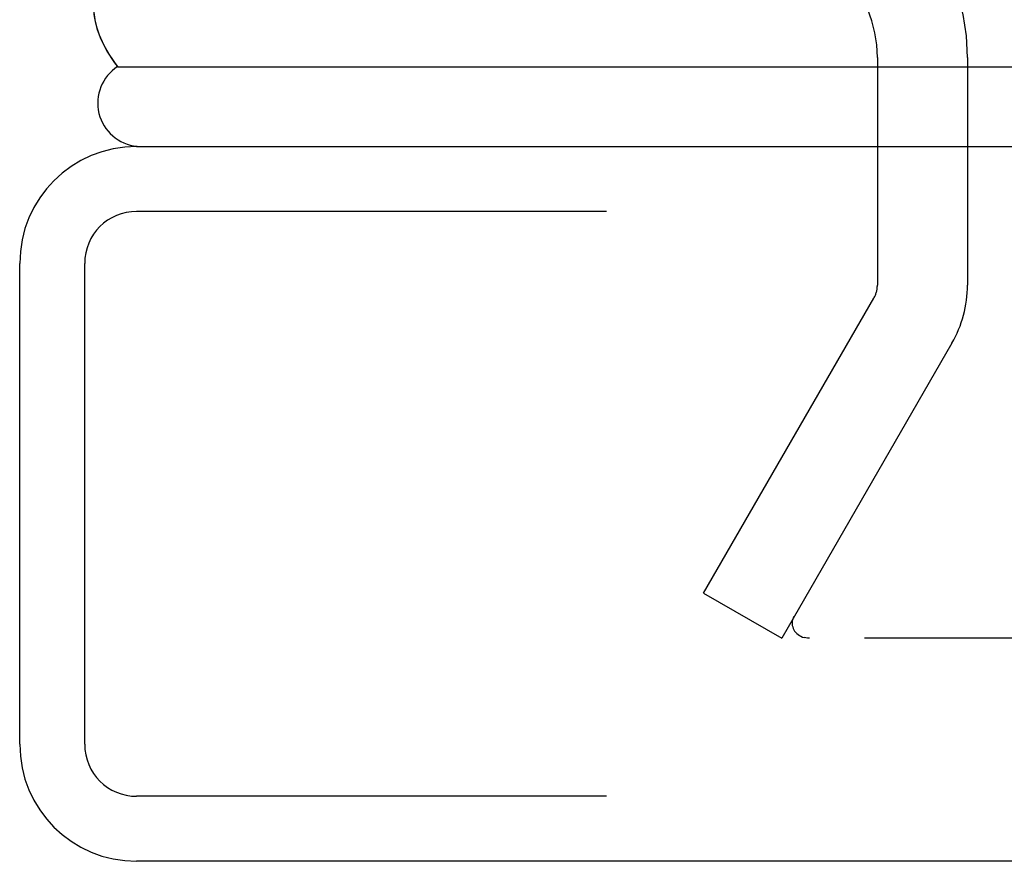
# Model space of a CAD drawing. Header units: inches. Extents: x 0 to 200, y 0 to 129.
# Tile 217 of 256: x 38.474 to 39.61, y 108.025 to 108.997. Entities that reach past the tile are written whole.
import ezdxf

# ---------------------------------------------------------------- set-up
doc = ezdxf.new("R2010")
doc.units = ezdxf.units.IN
doc.header["$LTSCALE"] = 11
doc.header["$MEASUREMENT"] = 0
doc.linetypes.add('HIDDEN', pattern=[0.2, 0.1, -0.1])
doc.layers.add('DEFAULT_2', color=8, linetype='HIDDEN')
doc.layers.add('LEFTHAND_DOOR_ASSEMBLY', color=7, linetype='CONTINUOUS')

msp = doc.modelspace()

# ---------------------------------------------------------------- linework, layer by layer
at = {"layer": 'DEFAULT_2', "color": 8, "linetype": 'HIDDEN'}
for p, q in [((39.4638, 108.953), (39.4638, 108.6904)), ((39.5678, 108.953), (39.5678, 108.6904)), ((39.2632, 108.3349), (39.4598, 108.6754)), ((39.5499, 108.6234), (39.3533, 108.2829)), ((39.2632, 108.3349), (39.3533, 108.2829)), ((60.3488, 108.2829), (39.3854, 108.2829))]:
    msp.add_line(p, q, dxfattribs=at)
for points in [[(39.3675, 108.308), (39.3667, 108.3064), (39.366, 108.3047), (39.3656, 108.303), (39.3654, 108.3012), (39.3654, 108.3003)], [(39.3654, 108.3003), (39.3654, 108.2995), (39.3656, 108.2977), (39.366, 108.296), (39.3666, 108.2943), (39.3674, 108.2927), (39.3683, 108.2912), (39.3695, 108.2897), (39.3708, 108.2884), (39.3723, 108.2871), (39.3739, 108.2861), (39.3756, 108.2851), (39.3774, 108.2843), (39.3793, 108.2837)], [(39.3854, 108.2829), (39.3833, 108.283), (39.3813, 108.2833), (39.3793, 108.2837)]]:
    msp.add_lwpolyline(points, dxfattribs=at)
for centre, radius, start, end in [((39.3213, 108.953), 0.2465, 0, 90), ((39.3213, 108.953), 0.1425, 0, 90), ((39.4338, 108.6904), 0.03, 330, 360), ((39.4338, 108.6904), 0.134, 330, 360)]:
    msp.add_arc(centre, radius, start, end, dxfattribs=at)
at = {"layer": 'LEFTHAND_DOOR_ASSEMBLY', "color": 7, "linetype": 'Continuous'}
msp.add_line((38.5866, 108.9425), (61.173, 108.9425), dxfattribs=at)
at = {"layer": 'LEFTHAND_DOOR_ASSEMBLY', "color": 3, "linetype": 'Continuous'}
for p, q in [((38.6086, 108.8505), (61.1511, 108.8505)), ((38.4736, 108.1605), (38.4736, 108.7155)), ((61.1511, 108.0255), (38.6086, 108.0255))]:
    msp.add_line(p, q, dxfattribs=at)
at = {"layer": 'LEFTHAND_DOOR_ASSEMBLY', "color": 8, "linetype": 'HIDDEN'}
for p, q in [((61.1511, 108.7755), (38.6086, 108.7755)), ((38.5486, 108.1605), (38.5486, 108.7155)), ((61.1511, 108.1005), (38.6086, 108.1005))]:
    msp.add_line(p, q, dxfattribs=at)
at = {"layer": 'LEFTHAND_DOOR_ASSEMBLY', "color": 7, "linetype": 'Continuous'}
msp.add_lwpolyline([(38.5582, 109.0177), (38.5585, 109.0099), (38.5594, 109.0022), (38.5608, 108.9944), (38.5628, 108.9867), (38.5654, 108.9791), (38.5686, 108.9715), (38.5723, 108.9641), (38.5765, 108.9568), (38.5813, 108.9496), (38.5866, 108.9425)], dxfattribs=at)
msp.add_arc((38.6136, 108.9005), 0.05, 122.6718, 264.7383, dxfattribs=at)
at = {"layer": 'LEFTHAND_DOOR_ASSEMBLY', "color": 3, "linetype": 'Continuous'}
for centre, start, end in [((38.6086, 108.7155), 90, 180), ((38.6086, 108.1605), 180, 270)]:
    msp.add_arc(centre, 0.135, start, end, dxfattribs=at)
at = {"layer": 'LEFTHAND_DOOR_ASSEMBLY', "color": 8, "linetype": 'HIDDEN'}
for centre, start, end in [((38.6086, 108.7155), 90, 180), ((38.6086, 108.1605), 180, 270)]:
    msp.add_arc(centre, 0.06, start, end, dxfattribs=at)
at = {"layer": 'LEFTHAND_DOOR_ASSEMBLY', "color": 7, "linetype": 'Continuous'}
msp.add_ellipse((38.8232, 109.018), major_axis=(0.265, 0), ratio=0.632157, start_param=-3.140119, end_param=-2.674506, dxfattribs=at)

doc.saveas('drawing.dxf')
